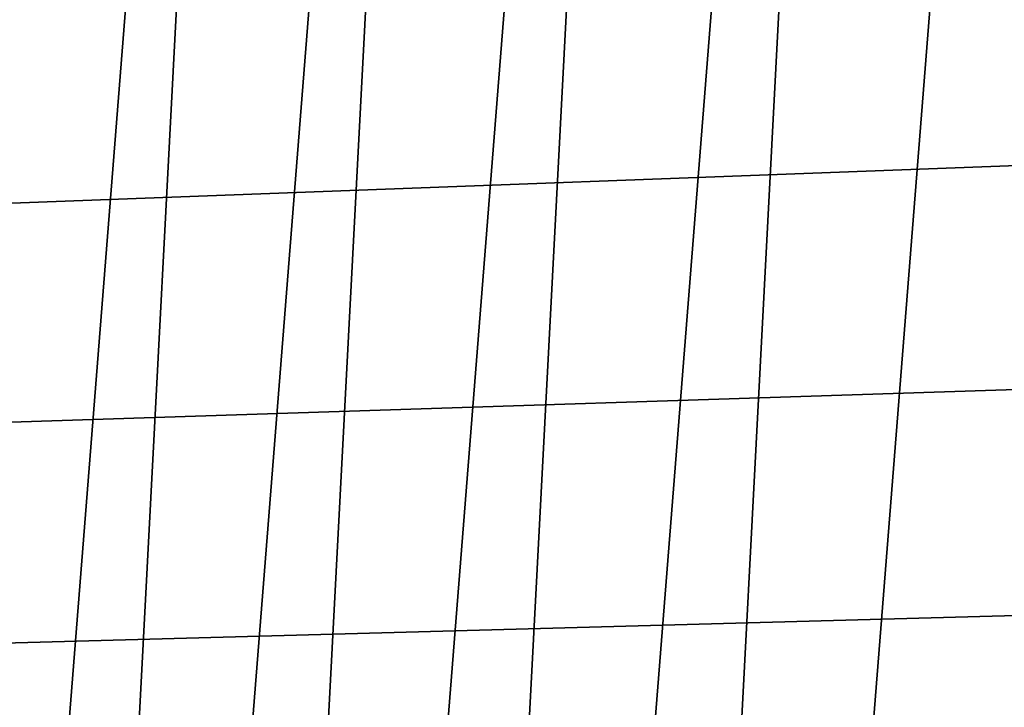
# Model space of a CAD drawing. Header units: metres. Extents: x -167 to 28, y -27 to 27.
# Tile 200 of 256: x -21.26 to -16.55, y 5.05 to 8.34. Entities that reach past the tile are written whole.
import ezdxf

# ---------------------------------------------------------------- set-up
doc = ezdxf.new("R2010")
doc.units = ezdxf.units.M
doc.layers.add('solid_12_065_021_XXX', color=7, linetype='CONTINUOUS')

msp = doc.modelspace()

# ---------------------------------------------------------------- linework, layer by layer
at = {"layer": 'solid_12_065_021_XXX'}
for points in [[(-16.960054, -20.48856, 0.2), (-13.526011, 22.901344, 0.2), (-12.287968, 23.588774, 0.2), (-15.845693, -21.362082, 0.2)], [(-18.026325, -19.556995, 0.2), (-14.725575, 22.149086, 0.2), (-13.526011, 22.901344, 0.2), (-16.960054, -20.48856, 0.2)], [(-19.041513, -18.570009, 0.2), (-15.883376, 21.334078, 0.2), (-14.725575, 22.149086, 0.2), (-18.026325, -19.556995, 0.2)], [(-19.041513, -18.570009, 0.2), (-16.99617, 20.458609, 0.2), (-15.883376, 21.334078, 0.2)], [(-20.00272, -17.530422, 0.2), (-18.060774, 19.525187, 0.2), (-16.99617, 20.458609, 0.2)], [(-19.041513, -18.570009, 0.2), (-20.00272, -17.530422, 0.2), (-16.99617, 20.458609, 0.2)], [(-20.9072, -16.441216, 0.2), (-19.07415, 18.536488, 0.2), (-18.060774, 19.525187, 0.2)], [(-20.00272, -17.530422, 0.2), (-20.9072, -16.441216, 0.2), (-18.060774, 19.525187, 0.2)], [(-21.75247, -15.305375, 0.2), (-20.033514, 17.49522, 0.2), (-19.07415, 18.536488, 0.2)], [(-20.9072, -16.441216, 0.2), (-21.75247, -15.305375, 0.2), (-19.07415, 18.536488, 0.2)], [(-22.53614, -14.126105, 0.2), (-20.936155, 16.404324, 0.2), (-20.033514, 17.49522, 0.2)], [(-21.75247, -15.305375, 0.2), (-22.53614, -14.126105, 0.2), (-20.033514, 17.49522, 0.2)], [(-23.255943, -12.906806, 0.2), (-21.779463, 15.266941, 0.2), (-20.936155, 16.404324, 0.2)], [(-22.53614, -14.126105, 0.2), (-23.255943, -12.906806, 0.2), (-20.936155, 16.404324, 0.2)], [(-15.42038, 8.745305, 154.756088), (-21.884615, 8.474296, 156.488937), (-21.809637, 7.443006, 156.7892), (-15.338956, 7.684256, 155.081985)], [(-15.338956, 7.684256, 155.081985), (-21.809637, 7.443006, 156.7892), (-21.744404, 6.400637, 157.050323), (-15.268107, 6.610474, 155.365524)], [(-15.268107, 6.610474, 155.365524), (-21.744404, 6.400637, 157.050323), (-21.689001, 5.348721, 157.271988), (-15.207942, 5.525727, 155.606277)], [(-15.207942, 5.525727, 155.606277), (-21.689001, 5.348721, 157.271988), (-21.643509, 4.28879, 157.453934), (-15.158552, 4.431789, 155.803909)]]:
    msp.add_3dface(points, dxfattribs=at)

doc.saveas('drawing.dxf')
